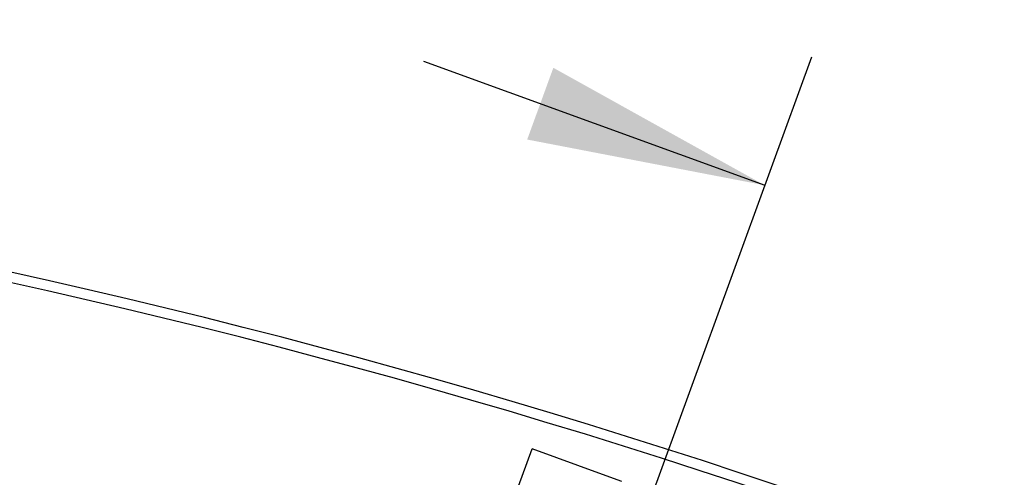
# Model space of a CAD drawing. Header units: millimetres. Extents: x 9903 to 16053, y 652 to 4977.
# Tile 42 of 83: x 11099 to 11388, y 1850 to 1985. Entities that reach past the tile are written whole.
import ezdxf

# ---------------------------------------------------------------- set-up
doc = ezdxf.new("R2010")
doc.units = ezdxf.units.MM
doc.header["$LTSCALE"] = 20
doc.header["$PDSIZE"] = -1
doc.linetypes.add('SLD-Solido', pattern=[0])
for name, color, linetype in [('QUOTE', 1, 'SLD-Solido'), ('SCHIZZI', 9, 'Continuous'), ('SEZIONI', 9, 'SLD-Solido')]:
    doc.layers.add(name, color=color, linetype=linetype)
doc.styles.add('SLDTEXTSTYLE2', font='GOTHIC.TTF', dxfattribs={"width": 0.913})
doc.dimstyles.new('SLDDIMSTYLE0', dxfattribs={"dimtxt": 70, "dimasz": 66.04, "dimexe": 0, "dimexo": 0.0625, "dimgap": 17.5, "dimtad": 1, "dimrnd": 1e-09, "dimzin": 12, "dimdsep": 46, "dimtxsty": 'SLDTEXTSTYLE2', "dimsah": 1, "dimcen": 0.09, "dimadec": 0, "dimazin": 3, "dimtfac": 1, "dimtofl": 0, "dimtmove": 0, "dimatfit": 3, "dimfxl": 1, "dimfrac": 2, "dimtolj": 1, "dimtzin": 12, "dimarcsym": 0})

# ---------------------------------------------------------------- blocks, each defined once
blk = doc.blocks.new('_D_3')
at = {"layer": 'Defpoints', "color": 0, "transparency": 16777216}
for p in [(10639.95, 1965.9), (12102.73, 1921.53), (11959.6, 1508.55)]:
    blk.add_point(p, dxfattribs=at)
at = {"layer": 'QUOTE', "color": 0, "lineweight": -2, "transparency": 16777216}
for p, q in [((10639.97, 1965.96), (10783.08, 2378.88)), ((10845.48, 2357.26), (12040.33, 1943.16)), ((11959.62, 1508.61), (12102.73, 1921.53))]:
    blk.add_line(p, q, dxfattribs=at)
at = {"layer": 'QUOTE', "color": 0, "transparency": 16777216}
for points in [[(10849.08, 2367.66), (10841.88, 2346.86), (10783.08, 2378.88)], [(12043.94, 1953.56), (12036.73, 1932.76), (12102.73, 1921.53)]]:
    blk.add_solid(points, dxfattribs=at)
at = {"layer": 'QUOTE', "color": 0, "transparency": 16777216, "insert": (11427.44, 2251.9), "char_height": 70, "attachment_point": 2, "rotation": 340.8853, "style": 'SLDTEXTSTYLE2'}
blk.add_mtext('\\A1;1396.65', dxfattribs=at)

msp = doc.modelspace()

# ---------------------------------------------------------------- linework, layer by layer
msp.add_arc((10635.002, -180.68), 2141.6, 69.731951, 89.733747)
at = {"layer": 'SCHIZZI'}
for p, q in [((11170.924, 1642.555), (11249.589, 1858.684)), ((11270.262, 1851.16), (11249.589, 1858.684)), ((11275.9, 1849.108), (11270.262, 1851.16))]:
    msp.add_line(p, q, dxfattribs=at)
msp.add_arc((10635.002, -180.68), 2138.6, 69.731575, 89.733373, dxfattribs=at)
at = {"layer": 'SEZIONI'}
msp.add_line((11331.447, 1973.622), (11163.023, 1510.881), dxfattribs=at)
at = {"layer": 'SEZIONI', "linetype": 'SLD-Solido'}
msp.add_line((11217.783, 1972.425), (11317.766, 1936.034), dxfattribs=at)
at = {"layer": 'SEZIONI'}
msp.add_solid([(11317.766, 1936.034), (11255.818, 1970.5), (11248.157, 1949.451)], dxfattribs=at)

# ---------------------------------------------------------------- dimensions: what is measured, and where the dimension line sits
at = {"layer": 'QUOTE'}
dim = msp.add_linear_dim(base=(12102.73, 1921.533), p1=(10639.954, 1965.897), p2=(11959.602, 1508.549), angle=340.88531, dimstyle='SLDDIMSTYLE0', dxfattribs=at)
dim.commit()
dim.dimension.update_dxf_attribs({"geometry": '_D_3', "text_midpoint": (11397.633, 2165.897), "dimtype": 160})

doc.saveas('drawing.dxf')
